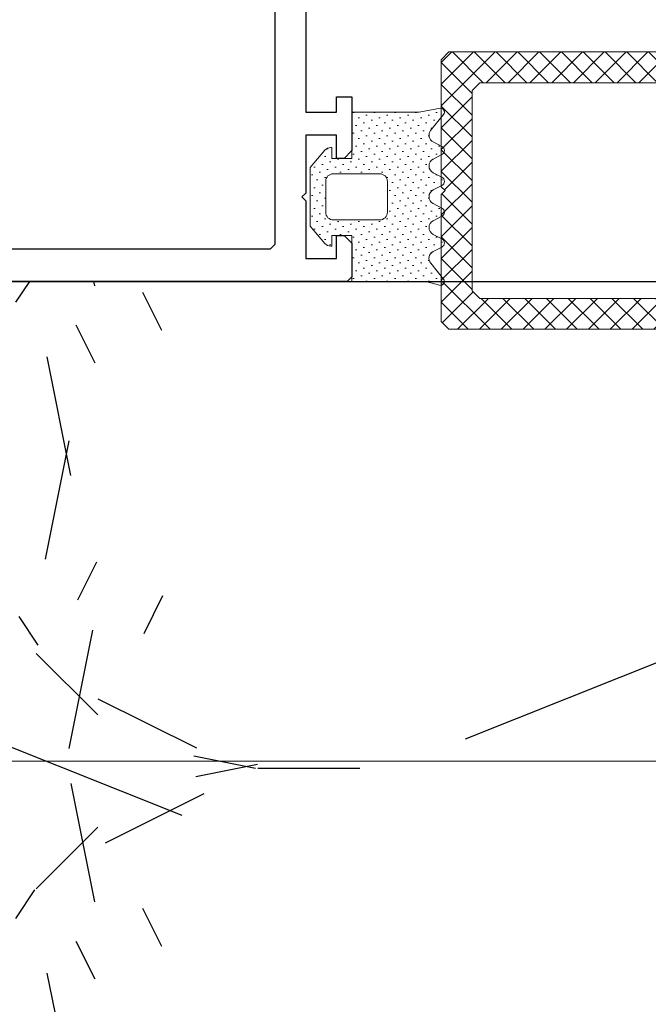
# Model space of a CAD drawing. Header units: millimetres. Extents: x -637441 to -130928, y -380379 to -53767.
# Tile 253 of 256: x -334497 to -334456, y -169839 to -169775. Entities that reach past the tile are written whole.
import ezdxf

# ---------------------------------------------------------------- set-up
doc = ezdxf.new("R2010")
doc.units = ezdxf.units.MM
doc.header["$LTSCALE"] = 10
for name, color, linetype in [('AL_1', 187, 'Continuous'), ('AL_3', 7, 'Continuous'), ('CrossSectionsProfils', 7, 'Continuous')]:
    doc.layers.add(name, color=color, linetype=linetype)
for name, color, linetype, lineweight in [('CKSTENY_SRAF', 1, 'Continuous', 18), ('MB-kreskowanie', 8, 'Continuous', 5), ('MB-uszczelki_tworzywa', 8, 'Continuous', 9)]:
    doc.layers.add(name, color=color, linetype=linetype, lineweight=lineweight)

# ---------------------------------------------------------------- blocks, each defined once
blk = doc.blocks.new('*U807')
at = {"layer": 'AL_1'}
h = blk.add_hatch(dxfattribs=at)
h.set_pattern_fill('MINERAL WOOL', color=256, scale=100)
h.set_pattern_definition([(0, (-256.3881581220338, 1.821747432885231e-14), (0, 100), []), (68.1986, (-236.3881581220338, 25.00000000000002), (-40.00248974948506, -0.003720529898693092), [53.84999999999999, -53.84999999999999]), (111.8014, (-236.3881581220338, 25.00000000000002), (-40.00248974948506, 0.003720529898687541), [53.84999999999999, -53.84999999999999]), (90, (-236.3881581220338, 18.40000000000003), (-40, 2.449293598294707e-15), [6.600000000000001, -93.40000000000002]), (90, (-256.3881581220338, 75.00000000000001), (-40, 2.449293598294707e-15), [6.600000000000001, -93.40000000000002]), (11.3099, (-256.3881581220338, 1.821747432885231e-14), (-39.99996459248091, -1.655210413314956e-05), [7.84, -494.21, 7.84, -509.9000000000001]), (11.3099, (-256.3881581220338, 100), (-39.99996459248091, -1.655210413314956e-05), [7.84, -494.21, 7.84, -509.9000000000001]), (26.5651, (-248.6958581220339, 1.538500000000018), (-40.00003617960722, 1.063649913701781e-05), [2.75, -220.85]), (33.6901, (-246.2342581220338, 2.769300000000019), (-39.99998584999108, -2.267113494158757e-05), [2.218699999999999, -718.8914999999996]), (33.6901, (-246.2342581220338, 102.7693), (-39.99998584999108, -2.267113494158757e-05), [2.218699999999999, -718.8914999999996]), (33.6901, (-246.2342581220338, 202.7693000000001), (-39.99998584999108, -2.267113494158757e-05), [2.218699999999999, -718.8914999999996]), (33.6901, (-246.2342581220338, 302.7693000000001), (-39.99998584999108, -2.267113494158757e-05), [2.218699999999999, -718.8914999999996]), (45, (-244.3881581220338, 4.000000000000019), (-40.00004066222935, 0), [5.656900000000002, -277.1858000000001]), (45, (-244.3881581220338, 104), (-40.00004066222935, 0), [5.656900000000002, -277.1858000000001]), (63.43480000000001, (-240.3881581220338, 8.000000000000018), (-40.00003617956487, 5.91767340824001e-05), [7.155299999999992, -440.0581999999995]), (63.43480000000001, (-240.3881581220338, 108), (-40.00003617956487, 5.91767340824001e-05), [7.155299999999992, -440.0581999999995]), (63.43480000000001, (-240.3881581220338, 208.0000000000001), (-40.00003617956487, 5.91767340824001e-05), [7.155299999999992, -440.0581999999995]), (63.43480000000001, (-240.3881581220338, 308.0000000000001), (-40.00003617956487, 5.91767340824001e-05), [7.155299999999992, -440.0581999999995]), (78.6901, (-237.1881581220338, 14.40000000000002), (-39.99996459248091, 1.655210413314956e-05), [4.0793, -199.8815]), (78.6901, (-237.1881581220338, 114.4), (-39.99996459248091, 1.655210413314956e-05), [4.0793, -199.8815]), (168.6901, (-256.3881581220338, 1.821747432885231e-14), (-39.99996459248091, 1.655210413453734e-05), [7.84, -494.21, 7.84, -509.9000000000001]), (168.6901, (-256.3881581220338, 100), (-39.99996459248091, 1.655210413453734e-05), [7.84, -494.21, 7.84, -509.9000000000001]), (153.4349, (-264.0804581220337, 1.538500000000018), (-40.00003617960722, -1.063649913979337e-05), [2.75, -220.85]), (146.3099, (-266.5420581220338, 2.769300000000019), (-39.99998584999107, 2.267113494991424e-05), [2.2187, -718.8915]), (146.3099, (-266.5420581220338, 102.7693), (-39.99998584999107, 2.267113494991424e-05), [2.2187, -718.8915]), (146.3099, (-266.5420581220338, 202.7693000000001), (-39.99998584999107, 2.267113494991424e-05), [2.2187, -718.8915]), (146.3099, (-266.5420581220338, 302.7693000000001), (-39.99998584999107, 2.267113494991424e-05), [2.2187, -718.8915]), (135, (-268.3881581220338, 4.000000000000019), (-40.00004066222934, 2.775557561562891e-15), [5.656900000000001, -277.1858]), (135, (-268.3881581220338, 104), (-40.00004066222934, 2.775557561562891e-15), [5.656900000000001, -277.1858]), (116.5652, (-272.3881581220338, 8.000000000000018), (-40.00003617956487, -5.917673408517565e-05), [7.1553, -440.0582]), (116.5652, (-272.3881581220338, 108), (-40.00003617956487, -5.917673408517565e-05), [7.1553, -440.0582]), (116.5652, (-272.3881581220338, 208.0000000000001), (-40.00003617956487, -5.917673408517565e-05), [7.1553, -440.0582]), (116.5652, (-272.3881581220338, 308.0000000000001), (-40.00003617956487, -5.917673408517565e-05), [7.1553, -440.0582]), (101.3098999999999, (-275.5881581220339, 14.40000000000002), (-39.99996459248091, -1.655210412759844e-05), [4.079299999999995, -199.8814999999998]), (101.3098999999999, (-275.5881581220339, 114.4), (-39.99996459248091, -1.655210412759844e-05), [4.079299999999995, -199.8814999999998]), (333.4349, (-228.6958581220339, -1.538499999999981), (40.00003617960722, 1.063649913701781e-05), [2.75, -220.85]), (206.5651, (-284.0804581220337, -1.538499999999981), (40.00003617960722, -1.063649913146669e-05), [2.75, -220.85]), (326.3099, (-226.2342581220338, -2.769299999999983), (39.99998584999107, -2.267113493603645e-05), [2.2187, -718.8915]), (326.3099, (-226.2342581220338, -102.7693), (39.99998584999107, -2.267113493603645e-05), [2.2187, -718.8915]), (326.3099, (-226.2342581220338, -202.7693), (39.99998584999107, -2.267113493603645e-05), [2.2187, -718.8915]), (326.3099, (-226.2342581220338, -302.7693), (39.99998584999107, -2.267113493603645e-05), [2.2187, -718.8915]), (213.6901, (-286.5420581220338, -2.769299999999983), (39.99998584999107, 2.267113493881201e-05), [2.218699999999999, -718.8914999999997]), (213.6901, (-286.5420581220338, -102.7693), (39.99998584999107, 2.267113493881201e-05), [2.218699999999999, -718.8914999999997]), (213.6901, (-286.5420581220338, -202.7693), (39.99998584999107, 2.267113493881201e-05), [2.218699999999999, -718.8914999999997]), (213.6901, (-286.5420581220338, -302.7693), (39.99998584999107, 2.267113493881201e-05), [2.218699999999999, -718.8914999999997]), (315, (-224.3881581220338, -3.999999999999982), (40.00004066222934, -8.326672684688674e-15), [5.656900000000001, -277.1858]), (315, (-224.3881581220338, -104), (40.00004066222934, -8.326672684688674e-15), [5.656900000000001, -277.1858]), (225, (-288.3881581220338, -3.999999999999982), (40.00004066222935, -5.551115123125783e-15), [5.656900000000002, -277.1858000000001]), (225, (-288.3881581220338, -104), (40.00004066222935, -5.551115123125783e-15), [5.656900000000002, -277.1858000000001]), (296.5652000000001, (-220.3881581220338, -7.999999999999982), (40.00003617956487, 5.917673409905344e-05), [7.155300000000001, -440.0582000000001]), (296.5652000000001, (-220.3881581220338, -108), (40.00003617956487, 5.917673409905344e-05), [7.155300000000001, -440.0582000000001]), (296.5652000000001, (-220.3881581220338, -207.9999999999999), (40.00003617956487, 5.917673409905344e-05), [7.155300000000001, -440.0582000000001]), (296.5652000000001, (-220.3881581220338, -307.9999999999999), (40.00003617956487, 5.917673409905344e-05), [7.155300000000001, -440.0582000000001]), (243.4348, (-292.3881581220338, -7.999999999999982), (40.00003617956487, -5.917673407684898e-05), [7.1553, -440.0582]), (243.4348, (-292.3881581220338, -108), (40.00003617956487, -5.917673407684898e-05), [7.1553, -440.0582]), (243.4348, (-292.3881581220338, -207.9999999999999), (40.00003617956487, -5.917673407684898e-05), [7.1553, -440.0582]), (243.4348, (-292.3881581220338, -307.9999999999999), (40.00003617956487, -5.917673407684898e-05), [7.1553, -440.0582]), (281.3099, (-217.1881581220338, -14.39999999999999), (39.99996459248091, 1.655210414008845e-05), [4.079299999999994, -199.8814999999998]), (281.3099, (-217.1881581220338, -114.4), (39.99996459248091, 1.655210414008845e-05), [4.079299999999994, -199.8814999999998]), (258.6901, (-295.5881581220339, -14.39999999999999), (39.99996459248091, -1.655210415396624e-05), [4.0793, -199.8815]), (258.6901, (-295.5881581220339, -114.4), (39.99996459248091, -1.655210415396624e-05), [4.0793, -199.8815])])
h.paths.add_polyline_path([(-670.1381581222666, -99.99999999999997), (0, -100), (0, 0), (-670.1381581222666, 4.761618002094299e-14)])
at = {"layer": 'AL_3'}
blk.add_lwpolyline([(-670.1381581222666, -99.99999999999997), (0, -100), (0, 0), (-670.1381581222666, 4.761618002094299e-14)], close=True, dxfattribs=at)
blk = doc.blocks.new('K43_2154_X', base_point=(858.061589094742, 341.9029693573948))
at = {"layer": 'CrossSectionsProfils', "flags": 128}
for points in [[(856.0594200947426, 335.4029693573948), (856.0594200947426, 327.9030823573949), (854.0594200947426, 327.9030823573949), (854.0594200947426, 328.903082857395), (853.0594200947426, 328.903082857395), (853.0594200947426, 325.4028558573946), (853.5594200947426, 324.9028558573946), (854.0594200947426, 324.9028558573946), (854.0594200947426, 326.403082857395), (856.0594200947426, 326.403082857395), (856.0594200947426, 322.653082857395), (856.3094200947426, 322.403082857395), (856.0594200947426, 322.153082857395), (856.0594200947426, 318.403082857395), (854.0594200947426, 318.403082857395), (854.0594200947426, 319.9028558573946), (853.5594200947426, 319.9028558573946), (853.0594200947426, 319.4028558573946), (853.0594200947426, 317.2027653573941), (853.3594200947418, 316.9027653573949), (962.0594200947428, 316.9027653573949)], [(953.8594200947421, 364.8031733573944), (858.3594200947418, 364.8031733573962), (858.0594200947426, 364.5031733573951), (858.0594200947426, 319.3027653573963), (858.3594200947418, 319.002765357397), (953.8594200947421, 319.0027653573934)]]:
    blk.add_lwpolyline(points, dxfattribs=at)
blk = doc.blocks.new('009246')
at = {"layer": 'MB-kreskowanie'}
h = blk.add_hatch(dxfattribs=at)
h.set_pattern_fill('_U', color=256, angle=44.99999999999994, style=0, double=1, pattern_type=0)
h.set_pattern_definition([(44.99999999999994, (0, -0.25), (-0.7071067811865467, 0.7071067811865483), []), (134.9999999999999, (0, -0.25), (-0.7071067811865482, -0.7071067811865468), [])])
h.paths.add_polyline_path([(0, -29.5), (-0.25, -29.75), (-8.5, -29.75), (-9, -29.25), (-9, -0.25), (-8.5, 0.25), (-0.25, 0.25), (0, 0), (0.25, 0.25), (8.5, 0.25), (9, -0.25), (9, -29.25), (8.5, -29.75), (0.25, -29.75)])
h.paths.add_polyline_path([(7, -27.25), (7, -2.25), (6.5, -1.75), (-6.5, -1.75), (-7, -2.25), (-7, -27.25), (-6.5, -27.75), (6.5, -27.75)], flags=16)
at = {"layer": 'MB-uszczelki_tworzywa'}
for points in [[(0, -29.5), (-0.25, -29.75), (-8.5, -29.75), (-9, -29.25), (-9, -0.25), (-8.5, 0.25), (-0.25, 0.25), (0, 0), (0.25, 0.25), (8.5, 0.25), (9, -0.25), (9, -29.25), (8.5, -29.75), (0.25, -29.75)], [(7, -27.25), (7, -2.25), (6.5, -1.75), (-6.5, -1.75), (-7, -2.25), (-7, -27.25), (-6.5, -27.75), (6.5, -27.75)]]:
    blk.add_lwpolyline(points, close=True, dxfattribs=at)
blk = doc.blocks.new('*U806')
blk.add_blockref('009246', (-20, 5.153924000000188))
blk = doc.blocks.new('120482X6')
at = {"layer": 'MB-kreskowanie'}
h = blk.add_hatch(dxfattribs=at)
h.set_pattern_fill('DOTS', color=256, scale=0.3, angle=44.99999999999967, style=0)
h.set_pattern_definition([(45, (1194.882041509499, -507.0987133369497), (-0.1683798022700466, 0.5051394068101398), [0, -0.47625])])
h.paths.add_polyline_path([(-9.500000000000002, -0.9999999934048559), (-9.500000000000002, -5.796130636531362), (-9.741863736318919, -6.683697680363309, 0.7220534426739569), (-9.345356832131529, -6.946431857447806), (-8.314810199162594, -6.110861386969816, -0.4797211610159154), (-7.550901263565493, -6.268233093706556), (-7.259970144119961, -6.836679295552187, 0.6115603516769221), (-6.725858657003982, -6.836679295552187), (-6.438007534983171, -6.274251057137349, -0.6115603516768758), (-5.547821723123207, -6.274251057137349), (-5.259970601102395, -6.836679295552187, 0.6115603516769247), (-4.725859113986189, -6.836679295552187), (-4.438007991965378, -6.274251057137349, -0.6115603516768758), (-3.547822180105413, -6.274251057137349), (-3.259971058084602, -6.836679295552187, 0.6115603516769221), (-2.725859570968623, -6.836679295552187), (-2.438008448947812, -6.274251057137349, -0.6115603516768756), (-1.547822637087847, -6.274251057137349), (-1.259971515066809, -6.836679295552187, 0.611560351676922), (-0.72586002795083, -6.836679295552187), (-0.438008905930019, -6.274251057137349, -0.4699645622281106), (0.3134743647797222, -6.10692339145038), (1.348514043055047, -6.948876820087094, 0.6206112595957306), (1.749999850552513, -6.750000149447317), (1.5, -5.369499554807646), (1.5, -0.9999999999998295), (-1.5, -0.9999999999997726), (-1.5, 0.3000000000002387), (-0.7999999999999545, 0.3000000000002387), (-0.7999999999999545, 0.3760170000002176, 0.2217431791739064), (-0.9786770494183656, 0.7590986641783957), (-2.100420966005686, 1.700000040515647), (-5.900420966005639, 1.700000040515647), (-7.021814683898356, 0.7590392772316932, 0.221694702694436), (-7.200420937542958, 0.3760170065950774), (-7.200420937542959, 0.3000000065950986), (-6.500000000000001, 0.3000000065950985), (-6.5, -0.9999999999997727)])
h.paths.add_polyline_path([(-5.49957900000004, -2.800000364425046), (-5.49957900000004, 0.200000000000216, -0.414213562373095), (-4.99957900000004, 0.700000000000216), (-2.99957900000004, 0.700000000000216, -0.4142135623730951), (-2.49957900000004, 0.200000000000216), (-2.49957900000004, -2.800000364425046, -0.4142135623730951), (-2.99957900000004, -3.300000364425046), (-4.99957900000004, -3.300000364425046, -0.4142135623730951)], flags=16)
at = {"layer": 'MB-uszczelki_tworzywa'}
for points in [[(-6.5, 0.3000000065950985), (-7.200420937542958, 0.3000000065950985), (-7.200420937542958, 0.3760170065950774, -0.221694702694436), (-7.021814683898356, 0.7590392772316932), (-5.90042096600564, 1.700000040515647), (-2.100420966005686, 1.700000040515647), (-0.9786770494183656, 0.7590986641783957, -0.2217431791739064), (-0.7999999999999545, 0.3760170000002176), (-0.7999999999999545, 0.3000000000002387), (-1.5, 0.3000000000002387), (-1.5, -0.9999999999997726), (1.5, -0.9999999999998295), (1.5, -5.369499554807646), (1.749999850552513, -6.750000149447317, -0.6206112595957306), (1.348514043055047, -6.948876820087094), (0.3134743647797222, -6.10692339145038, 0.4699645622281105), (-0.438008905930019, -6.274251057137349), (-0.72586002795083, -6.836679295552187, -0.611560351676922), (-1.259971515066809, -6.836679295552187), (-1.547822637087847, -6.274251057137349, 0.6115603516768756), (-2.438008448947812, -6.274251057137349), (-2.725859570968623, -6.836679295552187, -0.611560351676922), (-3.259971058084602, -6.836679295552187), (-3.547822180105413, -6.274251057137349, 0.6115603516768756), (-4.438007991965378, -6.274251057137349), (-4.725859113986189, -6.836679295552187, -0.6115603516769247), (-5.259970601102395, -6.836679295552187), (-5.547821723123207, -6.274251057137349, 0.6115603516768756), (-6.438007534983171, -6.274251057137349), (-6.725858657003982, -6.836679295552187, -0.611560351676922), (-7.259970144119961, -6.836679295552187), (-7.550901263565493, -6.268233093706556, 0.4797211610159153), (-8.314810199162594, -6.110861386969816), (-9.345356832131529, -6.946431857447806, -0.7220534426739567), (-9.741863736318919, -6.683697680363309), (-9.5, -5.796130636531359), (-9.5, -0.999999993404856), (-6.5, -0.9999999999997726)], [(-4.99957900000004, 0.700000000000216), (-2.99957900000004, 0.700000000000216, -0.414213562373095), (-2.49957900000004, 0.200000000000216), (-2.49957900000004, -2.800000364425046, -0.414213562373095), (-2.99957900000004, -3.300000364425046), (-4.99957900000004, -3.300000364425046, -0.414213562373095), (-5.49957900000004, -2.800000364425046), (-5.49957900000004, 0.200000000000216, -0.414213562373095)]]:
    blk.add_lwpolyline(points, format="xyb", close=True, dxfattribs=at)
blk = doc.blocks.new('*U809')
blk.add_blockref('120482X6', (0, 0))

msp = doc.modelspace()

# ---------------------------------------------------------------- linework, layer by layer
at = {"layer": 'CKSTENY_SRAF'}
msp.add_line((-334535.7357349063, -169823.11297437), (-334415.7357349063, -169823.11297437), dxfattribs=at)

# ---------------------------------------------------------------- next in the draw order: block references
at = {"layer": 'AL_3', "color": 7, "xscale": -1, "rotation": 90}
msp.add_blockref('*U807', (-334535.7357349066, -170462.1119943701), dxfattribs=at)

# ---------------------------------------------------------------- next in the draw order: block references
at = {"color": 7, "rotation": 90}
for name, p in [('*U806', (-334464.3317864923, -169766.0675287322)), ('*U809', (-334476.5334926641, -169782.4730977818))]:
    msp.add_blockref(name, p, dxfattribs=at)
at = {"layer": 'CrossSectionsProfils', "color": 7, "yscale": -1, "rotation": 180}
msp.add_blockref('K43_2154_X', (-334480.5356616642, -169766.9736322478), dxfattribs=at)

doc.saveas('drawing.dxf')
